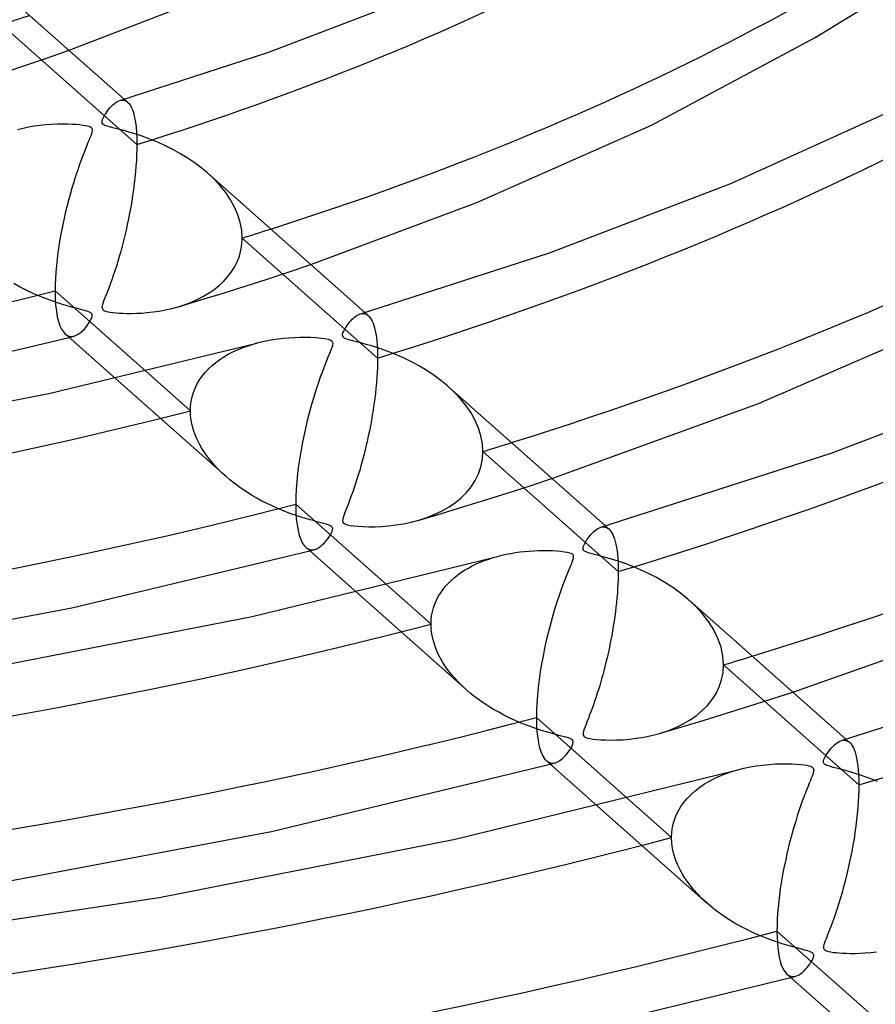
# Model space of a CAD drawing. Header units: millimetres. Extents: x -749 to 749, y -776 to 793.
# Tile 55 of 76: x 52 to 92, y 428 to 474. Entities that reach past the tile are written whole.
import ezdxf

# ---------------------------------------------------------------- set-up
doc = ezdxf.new("R2010")
doc.units = ezdxf.units.MM
doc.layers.add('HIDDEN', color=7, linetype='Continuous')
doc.layers.add('THICK', color=7, linetype='Continuous')

msp = doc.modelspace()

# ---------------------------------------------------------------- linework, layer by layer
at = {"layer": 'HIDDEN'}
for p, q in [((57.813, 468.202), (51.512, 473.793)), ((52.65, 471.897), (53.65, 472.24)), ((53.65, 472.24), (54.657, 472.595)), ((51.641, 471.561), (52.65, 471.897)), ((57.017, 470.253), (57.084, 470.268)), ((57.084, 470.268), (57.149, 470.272)), ((57.149, 470.272), (57.211, 470.265)), ((57.211, 470.265), (57.27, 470.247)), ((57.226, 470.315), (57.386, 470.174)), ((57.27, 470.247), (57.328, 470.217)), ((57.328, 470.217), (57.382, 470.177)), ((57.382, 470.177), (57.448, 470.108)), ((57.448, 470.108), (57.51, 470.02)), ((57.51, 470.02), (57.567, 469.911)), ((57.567, 469.911), (57.62, 469.781)), ((57.62, 469.781), (57.668, 469.627)), ((57.668, 469.627), (57.71, 469.449)), ((57.71, 469.449), (57.746, 469.247)), ((57.746, 469.247), (57.775, 469.021)), ((57.775, 469.021), (57.796, 468.771)), ((57.796, 468.771), (57.809, 468.498)), ((57.809, 468.498), (57.813, 468.202)), ((57.813, 468.202), (57.811, 467.963)), ((57.803, 467.716), (57.79, 467.461)), ((57.811, 467.963), (57.803, 467.716)), ((57.772, 467.198), (57.749, 466.929)), ((57.79, 467.461), (57.772, 467.198)), ((57.749, 466.929), (57.722, 466.657)), ((61.405, 466.59), (61.096, 466.881)), ((57.69, 466.382), (57.655, 466.107)), ((57.722, 466.657), (57.69, 466.382)), ((61.69, 466.284), (61.405, 466.59)), ((61.947, 465.963), (61.69, 466.284)), ((57.615, 465.831), (57.572, 465.556)), ((57.655, 466.107), (57.615, 465.831)), ((62.173, 465.628), (61.947, 465.963)), ((57.572, 465.556), (57.525, 465.284)), ((62.364, 465.282), (62.173, 465.628)), ((57.476, 465.013), (57.423, 464.745)), ((57.525, 465.284), (57.476, 465.013)), ((62.517, 464.927), (62.364, 465.282)), ((62.627, 464.568), (62.517, 464.927)), ((57.368, 464.481), (57.311, 464.221)), ((57.423, 464.745), (57.368, 464.481)), ((62.695, 464.209), (62.627, 464.568)), ((57.251, 463.965), (57.19, 463.714)), ((57.311, 464.221), (57.251, 463.965)), ((62.717, 463.851), (62.695, 464.209)), ((57.19, 463.714), (57.126, 463.468)), ((62.658, 463.283), (62.702, 463.563)), ((62.702, 463.563), (62.717, 463.851)), ((69.016, 458.262), (62.717, 463.851)), ((57.061, 463.228), (56.995, 462.993)), ((57.126, 463.468), (57.061, 463.228)), ((62.584, 463.011), (62.658, 463.283)), ((56.927, 462.763), (56.858, 462.539)), ((56.995, 462.993), (56.927, 462.763)), ((62.357, 462.498), (62.484, 462.749)), ((62.484, 462.749), (62.584, 463.011)), ((64.894, 462.276), (65.902, 462.617)), ((56.716, 462.108), (56.644, 461.902)), ((56.787, 462.321), (56.716, 462.108)), ((56.858, 462.539), (56.787, 462.321)), ((62.036, 462.039), (62.207, 462.261)), ((62.207, 462.261), (62.357, 462.498)), ((63.879, 461.941), (64.894, 462.276)), ((52.385, 461.568), (52.087, 461.735)), ((56.572, 461.705), (56.504, 461.522)), ((56.644, 461.902), (56.572, 461.705)), ((61.64, 461.64), (61.847, 461.832)), ((61.847, 461.832), (62.036, 462.039)), ((62.857, 461.611), (63.879, 461.941)), ((52.689, 461.412), (52.385, 461.568)), ((52.987, 461.271), (52.689, 461.412)), ((53.277, 461.145), (52.987, 461.271)), ((56.38, 461.205), (56.327, 461.07)), ((56.439, 461.356), (56.38, 461.205)), ((56.504, 461.522), (56.439, 461.356)), ((60.794, 460.968), (61.829, 461.287)), ((60.919, 461.139), (61.176, 461.293)), ((61.176, 461.293), (61.417, 461.46)), ((61.417, 461.46), (61.64, 461.64)), ((61.829, 461.287), (62.857, 461.611)), ((53.556, 461.033), (53.277, 461.145)), ((53.822, 460.934), (53.556, 461.033)), ((54.074, 460.847), (53.822, 460.934)), ((54.309, 460.772), (54.074, 460.847)), ((54.526, 460.707), (54.309, 460.772)), ((56.215, 460.762), (56.197, 460.69)), ((56.244, 460.849), (56.215, 460.762)), ((56.281, 460.952), (56.244, 460.849)), ((56.327, 461.07), (56.281, 460.952)), ((59.737, 460.649), (60.054, 460.752)), ((59.753, 460.654), (60.794, 460.968)), ((60.054, 460.752), (60.357, 460.868)), ((60.357, 460.868), (60.646, 460.997)), ((60.646, 460.997), (60.919, 461.139)), ((54.722, 460.651), (54.526, 460.707)), ((54.896, 460.604), (54.722, 460.651)), ((55.047, 460.564), (54.896, 460.604)), ((55.188, 460.528), (55.047, 460.564)), ((55.32, 460.494), (55.188, 460.528)), ((55.437, 460.461), (55.32, 460.494)), ((55.535, 460.43), (55.437, 460.461)), ((55.608, 460.401), (55.535, 460.43)), ((55.663, 460.371), (55.608, 460.401)), ((55.702, 460.338), (55.663, 460.371)), ((55.726, 460.3), (55.702, 460.338)), ((55.735, 460.255), (55.726, 460.3)), ((56.197, 460.69), (56.19, 460.633)), ((56.19, 460.633), (56.193, 460.586)), ((56.193, 460.586), (56.206, 460.548)), ((56.206, 460.548), (56.229, 460.516)), ((56.229, 460.516), (56.264, 460.488)), ((56.264, 460.488), (56.312, 460.463)), ((56.312, 460.463), (56.378, 460.441)), ((56.378, 460.441), (56.464, 460.419)), ((56.464, 460.419), (56.573, 460.4)), ((56.573, 460.4), (56.701, 460.382)), ((56.701, 460.382), (56.843, 460.368)), ((56.843, 460.368), (56.995, 460.356)), ((56.995, 460.356), (57.163, 460.347)), ((57.163, 460.347), (57.352, 460.342)), ((57.352, 460.342), (57.561, 460.34)), ((57.561, 460.34), (57.789, 460.345)), ((57.789, 460.345), (58.033, 460.357)), ((58.033, 460.357), (58.292, 460.377)), ((58.292, 460.377), (58.564, 460.407)), ((58.564, 460.407), (58.846, 460.448)), ((58.846, 460.448), (59.137, 460.501)), ((59.137, 460.501), (59.435, 460.568)), ((59.435, 460.568), (59.737, 460.649)), ((68.207, 460.317), (68.276, 460.332)), ((68.276, 460.332), (68.342, 460.337)), ((68.342, 460.337), (68.405, 460.33)), ((68.405, 460.33), (68.466, 460.311)), ((68.422, 460.38), (68.584, 460.237)), ((68.466, 460.311), (68.525, 460.281)), ((68.525, 460.281), (68.58, 460.24)), ((55.504, 459.779), (55.569, 459.872)), ((55.569, 459.872), (55.627, 459.964)), ((55.627, 459.964), (55.674, 460.051)), ((55.674, 460.051), (55.71, 460.131)), ((55.71, 460.131), (55.73, 460.2)), ((55.73, 460.2), (55.735, 460.255)), ((68.58, 460.24), (68.63, 460.191)), ((68.63, 460.191), (68.677, 460.132)), ((68.677, 460.132), (68.721, 460.062)), ((68.721, 460.062), (68.763, 459.981)), ((68.763, 459.981), (68.803, 459.888)), ((68.803, 459.888), (68.84, 459.783)), ((54.483, 459.38), (54.548, 459.332)), ((54.994, 459.321), (55.088, 459.373)), ((55.088, 459.373), (55.18, 459.438)), ((55.18, 459.438), (55.269, 459.514)), ((55.269, 459.514), (55.353, 459.597)), ((55.353, 459.597), (55.431, 459.687)), ((55.431, 459.687), (55.504, 459.779)), ((68.84, 459.783), (68.875, 459.665)), ((68.875, 459.665), (68.906, 459.535)), ((68.906, 459.535), (68.934, 459.391)), ((68.934, 459.391), (68.958, 459.234)), ((54.548, 459.332), (54.614, 459.298)), ((54.614, 459.298), (54.683, 459.276)), ((54.66, 459.222), (54.699, 459.233)), ((54.683, 459.276), (54.754, 459.268)), ((54.699, 459.233), (54.738, 459.243)), ((54.738, 459.243), (54.776, 459.253)), ((54.754, 459.268), (54.826, 459.271)), ((54.776, 459.253), (54.815, 459.263)), ((54.815, 459.263), (54.854, 459.274)), ((54.826, 459.271), (54.898, 459.286)), ((54.854, 459.274), (54.892, 459.284)), ((54.898, 459.286), (54.994, 459.321)), ((62.942, 458.822), (63.176, 458.898)), ((63.176, 458.898), (63.414, 458.966)), ((68.958, 459.234), (68.978, 459.064)), ((68.978, 459.064), (68.994, 458.882)), ((62.066, 458.435), (62.276, 458.544)), ((62.276, 458.544), (62.492, 458.645)), ((62.492, 458.645), (62.714, 458.738)), ((62.714, 458.738), (62.942, 458.822)), ((68.994, 458.882), (69.006, 458.688)), ((69.006, 458.688), (69.013, 458.481)), ((69.013, 458.481), (69.016, 458.262)), ((61.313, 457.91), (61.487, 458.055)), ((61.487, 458.055), (61.671, 458.19)), ((61.671, 458.19), (61.864, 458.317)), ((61.864, 458.317), (62.066, 458.435)), ((69.013, 458.044), (69.007, 457.819)), ((69.016, 458.262), (69.013, 458.044)), ((58.231, 457.646), (60.303, 455.807)), ((60.859, 457.425), (60.998, 457.596)), ((60.998, 457.596), (61.15, 457.757)), ((61.15, 457.757), (61.313, 457.91)), ((68.996, 457.587), (68.981, 457.349)), ((69.007, 457.819), (68.996, 457.587)), ((56.816, 457.31), (61.947, 452.757)), ((60.622, 457.059), (60.733, 457.246)), ((60.733, 457.246), (60.859, 457.425)), ((68.962, 457.105), (68.938, 456.857)), ((68.981, 457.349), (68.962, 457.105)), ((60.384, 456.456), (60.447, 456.663)), ((60.447, 456.663), (60.526, 456.865)), ((60.526, 456.865), (60.622, 457.059)), ((68.911, 456.608), (68.88, 456.356)), ((68.938, 456.857), (68.911, 456.608)), ((72.583, 456.674), (72.27, 456.966)), ((72.873, 456.365), (72.583, 456.674)), ((60.312, 456.028), (60.34, 456.244)), ((60.34, 456.244), (60.384, 456.456)), ((68.88, 456.356), (68.846, 456.105)), ((73.134, 456.042), (72.873, 456.365)), ((60.303, 455.807), (60.312, 456.028)), ((60.313, 455.582), (60.303, 455.807)), ((68.809, 455.853), (68.769, 455.602)), ((68.846, 456.105), (68.809, 455.853)), ((73.363, 455.705), (73.134, 456.042)), ((73.558, 455.356), (73.363, 455.705)), ((60.34, 455.357), (60.313, 455.582)), ((60.384, 455.133), (60.34, 455.357)), ((68.726, 455.353), (68.68, 455.106)), ((68.769, 455.602), (68.726, 455.353)), ((73.713, 454.998), (73.558, 455.356)), ((60.446, 454.911), (60.384, 455.133)), ((60.523, 454.691), (60.446, 454.911)), ((68.632, 454.86), (68.582, 454.618)), ((68.68, 455.106), (68.632, 454.86)), ((73.826, 454.635), (73.713, 454.998)), ((60.616, 454.473), (60.523, 454.691)), ((60.722, 454.26), (60.616, 454.473)), ((68.53, 454.379), (68.476, 454.143)), ((68.582, 454.618), (68.53, 454.379)), ((73.895, 454.273), (73.826, 454.635)), ((60.841, 454.051), (60.722, 454.26)), ((60.973, 453.847), (60.841, 454.051)), ((68.42, 453.912), (68.362, 453.685)), ((68.476, 454.143), (68.42, 453.912)), ((73.894, 453.55), (73.918, 453.911)), ((73.918, 453.911), (73.895, 454.273)), ((80.215, 448.324), (73.918, 453.911)), ((61.115, 453.649), (60.973, 453.847)), ((61.266, 453.457), (61.115, 453.649)), ((61.427, 453.271), (61.266, 453.457)), ((68.303, 453.462), (68.243, 453.244)), ((68.362, 453.685), (68.303, 453.462)), ((73.823, 453.201), (73.894, 453.55)), ((61.596, 453.091), (61.427, 453.271)), ((61.774, 452.915), (61.596, 453.091)), ((68.182, 453.03), (68.119, 452.82)), ((68.243, 453.244), (68.182, 453.03)), ((73.71, 452.869), (73.823, 453.201)), ((61.961, 452.744), (61.774, 452.915)), ((62.145, 452.587), (61.961, 452.744)), ((62.337, 452.434), (62.145, 452.587)), ((68.055, 452.616), (67.991, 452.416)), ((68.119, 452.82), (68.055, 452.616)), ((73.368, 452.27), (73.556, 452.559)), ((73.556, 452.559), (73.71, 452.869)), ((76.112, 452.32), (77.129, 452.654)), ((62.536, 452.285), (62.337, 452.434)), ((62.742, 452.14), (62.536, 452.285)), ((62.955, 452), (62.742, 452.14)), ((67.86, 452.032), (67.793, 451.848)), ((67.926, 452.221), (67.86, 452.032)), ((67.991, 452.416), (67.926, 452.221)), ((73.149, 452.003), (73.368, 452.27)), ((75.089, 451.991), (76.112, 452.32)), ((63.175, 451.864), (62.955, 452)), ((63.401, 451.733), (63.175, 451.864)), ((63.633, 451.606), (63.401, 451.733)), ((63.869, 451.486), (63.633, 451.606)), ((67.727, 451.669), (67.661, 451.497)), ((67.793, 451.848), (67.727, 451.669)), ((72.634, 451.538), (72.904, 451.76)), ((72.904, 451.76), (73.149, 452.003)), ((73.026, 451.345), (74.06, 451.666)), ((74.06, 451.666), (75.089, 451.991)), ((64.103, 451.374), (63.869, 451.486)), ((64.331, 451.272), (64.103, 451.374)), ((64.554, 451.178), (64.331, 451.272)), ((64.77, 451.092), (64.554, 451.178)), ((67.533, 451.172), (67.475, 451.022)), ((67.596, 451.331), (67.533, 451.172)), ((67.661, 451.497), (67.596, 451.331)), ((71.678, 450.986), (72.02, 451.151)), ((71.987, 451.03), (73.026, 451.345)), ((72.02, 451.151), (72.339, 451.335)), ((72.339, 451.335), (72.634, 451.538)), ((64.978, 451.015), (64.77, 451.092)), ((65.178, 450.945), (64.978, 451.015)), ((65.368, 450.882), (65.178, 450.945)), ((65.548, 450.825), (65.368, 450.882)), ((65.716, 450.775), (65.548, 450.825)), ((65.872, 450.731), (65.716, 450.775)), ((66.015, 450.692), (65.872, 450.731)), ((66.143, 450.658), (66.015, 450.692)), ((66.259, 450.628), (66.143, 450.658)), ((67.395, 450.778), (67.383, 450.692)), ((67.383, 450.692), (67.393, 450.628)), ((67.427, 450.889), (67.395, 450.778)), ((67.475, 451.022), (67.427, 450.889)), ((70.572, 450.62), (70.93, 450.715)), ((70.93, 450.715), (71.314, 450.84)), ((70.943, 450.718), (71.987, 451.03)), ((71.314, 450.84), (71.678, 450.986)), ((66.38, 450.597), (66.259, 450.628)), ((66.504, 450.564), (66.38, 450.597)), ((66.621, 450.532), (66.504, 450.564)), ((66.72, 450.501), (66.621, 450.532)), ((66.796, 450.471), (66.72, 450.501)), ((66.852, 450.442), (66.796, 450.471)), ((66.892, 450.409), (66.852, 450.442)), ((66.868, 450.121), (66.903, 450.202)), ((66.917, 450.371), (66.892, 450.409)), ((66.903, 450.202), (66.923, 450.271)), ((66.928, 450.326), (66.917, 450.371)), ((66.923, 450.271), (66.928, 450.326)), ((67.393, 450.628), (67.428, 450.578)), ((67.428, 450.578), (67.497, 450.536)), ((67.497, 450.536), (67.6, 450.501)), ((67.6, 450.501), (67.736, 450.472)), ((67.736, 450.472), (67.903, 450.449)), ((67.903, 450.449), (68.107, 450.43)), ((68.107, 450.43), (68.344, 450.415)), ((68.344, 450.415), (68.608, 450.408)), ((68.608, 450.408), (68.897, 450.41)), ((68.897, 450.41), (69.205, 450.423)), ((69.205, 450.423), (69.529, 450.449)), ((69.529, 450.449), (69.867, 450.489)), ((69.867, 450.489), (70.215, 450.545)), ((70.215, 450.545), (70.572, 450.62)), ((79.404, 450.383), (79.472, 450.399)), ((79.472, 450.399), (79.538, 450.403)), ((79.538, 450.403), (79.602, 450.395)), ((79.602, 450.395), (79.663, 450.376)), ((79.617, 450.446), (79.781, 450.301)), ((79.663, 450.376), (79.722, 450.346)), ((79.722, 450.346), (79.777, 450.304)), ((79.777, 450.304), (79.827, 450.255)), ((79.827, 450.255), (79.875, 450.195)), ((79.875, 450.195), (79.92, 450.124)), ((66.544, 449.663), (66.623, 449.753)), ((66.623, 449.753), (66.697, 449.847)), ((66.697, 449.847), (66.763, 449.941)), ((66.763, 449.941), (66.82, 450.033)), ((66.82, 450.033), (66.868, 450.121)), ((79.92, 450.124), (79.962, 450.042)), ((79.962, 450.042), (80.002, 449.948)), ((80.002, 449.948), (80.04, 449.842)), ((80.04, 449.842), (80.075, 449.723)), ((65.688, 449.438), (65.75, 449.393)), ((65.75, 449.393), (65.814, 449.361)), ((65.814, 449.361), (65.881, 449.341)), ((65.856, 449.288), (65.894, 449.298)), ((65.881, 449.341), (65.949, 449.333)), ((65.894, 449.298), (65.933, 449.308)), ((65.933, 449.308), (65.971, 449.319)), ((65.949, 449.333), (66.018, 449.336)), ((65.971, 449.319), (66.009, 449.329)), ((66.009, 449.329), (66.048, 449.339)), ((66.018, 449.336), (66.088, 449.35)), ((66.048, 449.339), (66.086, 449.349)), ((66.088, 449.35), (66.184, 449.385)), ((66.184, 449.385), (66.279, 449.437)), ((66.279, 449.437), (66.371, 449.502)), ((66.371, 449.502), (66.459, 449.578)), ((66.459, 449.578), (66.544, 449.663)), ((80.075, 449.723), (80.106, 449.592)), ((80.106, 449.592), (80.134, 449.448)), ((80.134, 449.448), (80.158, 449.291)), ((80.158, 449.291), (80.178, 449.121)), ((73.795, 448.756), (73.989, 448.834)), ((73.989, 448.834), (74.187, 448.905)), ((74.187, 448.905), (74.39, 448.97)), ((74.39, 448.97), (74.595, 449.028)), ((80.178, 449.121), (80.194, 448.94)), ((80.194, 448.94), (80.206, 448.746)), ((72.895, 448.273), (73.064, 448.383)), ((73.064, 448.383), (73.239, 448.486)), ((73.239, 448.486), (73.419, 448.583)), ((73.419, 448.583), (73.604, 448.673)), ((73.604, 448.673), (73.795, 448.756)), ((80.206, 448.746), (80.213, 448.541)), ((80.213, 448.541), (80.215, 448.324)), ((72.295, 447.767), (72.433, 447.904)), ((72.433, 447.904), (72.579, 448.034)), ((72.579, 448.034), (72.734, 448.157)), ((72.734, 448.157), (72.895, 448.273)), ((80.208, 447.935), (80.2, 447.733)), ((80.213, 448.132), (80.208, 447.935)), ((80.215, 448.324), (80.213, 448.132)), ((69.443, 447.697), (71.503, 445.869)), ((71.936, 447.316), (72.046, 447.473)), ((72.046, 447.473), (72.165, 447.623)), ((72.165, 447.623), (72.295, 447.767)), ((80.188, 447.526), (80.173, 447.314)), ((80.2, 447.733), (80.188, 447.526)), ((68.036, 447.354), (73.143, 442.822)), ((71.676, 446.808), (71.751, 446.983)), ((71.751, 446.983), (71.838, 447.153)), ((71.838, 447.153), (71.936, 447.316)), ((80.154, 447.099), (80.133, 446.882)), ((80.173, 447.314), (80.154, 447.099)), ((83.807, 446.711), (83.456, 447.039)), ((71.566, 446.443), (71.614, 446.628)), ((71.614, 446.628), (71.676, 446.808)), ((80.109, 446.663), (80.082, 446.443)), ((80.133, 446.882), (80.109, 446.663)), ((84.127, 446.362), (83.807, 446.711)), ((71.503, 445.869), (71.51, 446.064)), ((71.51, 446.064), (71.531, 446.256)), ((71.531, 446.256), (71.566, 446.443)), ((80.052, 446.224), (80.02, 446.004)), ((80.082, 446.443), (80.052, 446.224)), ((84.412, 445.994), (84.127, 446.362)), ((71.512, 445.646), (71.503, 445.869)), ((71.539, 445.423), (71.512, 445.646)), ((79.986, 445.785), (79.95, 445.568)), ((80.02, 446.004), (79.986, 445.785)), ((84.656, 445.608), (84.412, 445.994)), ((84.853, 445.208), (84.656, 445.608)), ((71.583, 445.201), (71.539, 445.423)), ((71.643, 444.98), (71.583, 445.201)), ((79.911, 445.351), (79.871, 445.137)), ((79.95, 445.568), (79.911, 445.351)), ((84.998, 444.798), (84.853, 445.208)), ((71.719, 444.761), (71.643, 444.98)), ((71.811, 444.544), (71.719, 444.761)), ((79.785, 444.714), (79.74, 444.506)), ((79.829, 444.924), (79.785, 444.714)), ((79.871, 445.137), (79.829, 444.924)), ((85.087, 444.386), (84.998, 444.798)), ((71.916, 444.331), (71.811, 444.544)), ((72.035, 444.122), (71.916, 444.331)), ((79.693, 444.301), (79.645, 444.099)), ((79.74, 444.506), (79.693, 444.301)), ((85.117, 443.974), (85.087, 444.386)), ((72.166, 443.918), (72.035, 444.122)), ((72.307, 443.719), (72.166, 443.918)), ((79.596, 443.901), (79.546, 443.706)), ((79.645, 444.099), (79.596, 443.901)), ((85.094, 443.623), (85.117, 443.974)), ((91.413, 438.387), (85.117, 443.974)), ((72.459, 443.527), (72.307, 443.719)), ((72.62, 443.34), (72.459, 443.527)), ((72.789, 443.159), (72.62, 443.34)), ((79.442, 443.325), (79.389, 443.14)), ((79.495, 443.514), (79.442, 443.325)), ((79.546, 443.706), (79.495, 443.514)), ((85.027, 443.284), (85.094, 443.623)), ((72.968, 442.983), (72.789, 443.159)), ((73.155, 442.811), (72.968, 442.983)), ((79.335, 442.959), (79.281, 442.781)), ((79.389, 443.14), (79.335, 442.959)), ((84.769, 442.649), (84.918, 442.958)), ((84.918, 442.958), (85.027, 443.284)), ((73.346, 442.649), (73.155, 442.811)), ((73.544, 442.49), (73.346, 442.649)), ((73.751, 442.336), (73.544, 442.49)), ((79.169, 442.437), (79.113, 442.27)), ((79.225, 442.607), (79.169, 442.437)), ((79.281, 442.781), (79.225, 442.607)), ((84.584, 442.359), (84.769, 442.649)), ((87.322, 442.372), (88.346, 442.701)), ((73.966, 442.187), (73.751, 442.336)), ((74.188, 442.042), (73.966, 442.187)), ((74.417, 441.902), (74.188, 442.042)), ((78.999, 441.949), (78.942, 441.795)), ((79.056, 442.108), (78.999, 441.949)), ((79.113, 442.27), (79.056, 442.108)), ((84.124, 441.846), (84.368, 442.091)), ((84.368, 442.091), (84.584, 442.359)), ((85.255, 441.723), (86.291, 442.046)), ((86.291, 442.046), (87.322, 442.372)), ((74.653, 441.767), (74.417, 441.902)), ((74.896, 441.637), (74.653, 441.767)), ((75.143, 441.514), (74.896, 441.637)), ((75.387, 441.4), (75.143, 441.514)), ((78.829, 441.499), (78.773, 441.358)), ((78.885, 441.645), (78.829, 441.499)), ((78.942, 441.795), (78.885, 441.645)), ((83.559, 441.415), (83.855, 441.621)), ((83.855, 441.621), (84.124, 441.846)), ((84.216, 441.405), (85.255, 441.723)), ((75.625, 441.296), (75.387, 441.4)), ((75.856, 441.202), (75.625, 441.296)), ((76.079, 441.116), (75.856, 441.202)), ((76.294, 441.039), (76.079, 441.116)), ((76.498, 440.97), (76.294, 441.039)), ((78.67, 441.095), (78.628, 440.983)), ((78.719, 441.222), (78.67, 441.095)), ((78.773, 441.358), (78.719, 441.222)), ((82.133, 440.783), (83.174, 441.092)), ((82.521, 440.91), (82.89, 441.059)), ((82.89, 441.059), (83.237, 441.227)), ((83.174, 441.092), (84.216, 441.405)), ((83.237, 441.227), (83.559, 441.415)), ((76.691, 440.908), (76.498, 440.97)), ((76.872, 440.854), (76.691, 440.908)), ((77.04, 440.805), (76.872, 440.854)), ((77.193, 440.763), (77.04, 440.805)), ((77.331, 440.727), (77.193, 440.763)), ((77.455, 440.695), (77.331, 440.727)), ((77.582, 440.662), (77.455, 440.695)), ((77.713, 440.628), (77.582, 440.662)), ((77.835, 440.594), (77.713, 440.628)), ((77.936, 440.561), (77.835, 440.594)), ((78.01, 440.529), (77.936, 440.561)), ((78.58, 440.807), (78.576, 440.745)), ((78.576, 440.745), (78.586, 440.696)), ((78.598, 440.887), (78.58, 440.807)), ((78.586, 440.696), (78.61, 440.657)), ((78.628, 440.983), (78.598, 440.887)), ((78.61, 440.657), (78.65, 440.624)), ((78.65, 440.624), (78.708, 440.595)), ((78.708, 440.595), (78.79, 440.569)), ((78.79, 440.569), (78.902, 440.545)), ((80.736, 440.517), (81.066, 440.557)), ((81.066, 440.557), (81.411, 440.612)), ((81.411, 440.612), (81.767, 440.687)), ((81.767, 440.687), (82.129, 440.782)), ((82.129, 440.782), (82.521, 440.91)), ((77.946, 439.994), (78.011, 440.098)), ((78.064, 440.496), (78.01, 440.529)), ((78.011, 440.098), (78.064, 440.196)), ((78.1, 440.458), (78.064, 440.496)), ((78.064, 440.196), (78.101, 440.284)), ((78.118, 440.412), (78.1, 440.458)), ((78.101, 440.284), (78.119, 440.356)), ((78.119, 440.356), (78.118, 440.412)), ((78.902, 440.545), (79.046, 440.523)), ((79.046, 440.523), (79.217, 440.505)), ((79.217, 440.505), (79.41, 440.49)), ((79.41, 440.49), (79.623, 440.48)), ((79.623, 440.48), (79.862, 440.476)), ((79.862, 440.476), (80.13, 440.479)), ((80.13, 440.479), (80.422, 440.492)), ((80.422, 440.492), (80.736, 440.517)), ((90.598, 440.45), (90.666, 440.465)), ((90.666, 440.465), (90.732, 440.469)), ((90.732, 440.469), (90.795, 440.462)), ((90.795, 440.462), (90.857, 440.443)), ((90.812, 440.513), (90.976, 440.367)), ((90.857, 440.443), (90.916, 440.412)), ((90.916, 440.412), (90.972, 440.37)), ((90.972, 440.37), (91.032, 440.309)), ((91.032, 440.309), (91.089, 440.233)), ((91.089, 440.233), (91.141, 440.142)), ((91.141, 440.142), (91.19, 440.036)), ((77.6, 439.598), (77.696, 439.688)), ((77.696, 439.688), (77.787, 439.786)), ((77.787, 439.786), (77.871, 439.889)), ((77.871, 439.889), (77.946, 439.994)), ((91.19, 440.036), (91.234, 439.916)), ((91.234, 439.916), (91.273, 439.781)), ((91.273, 439.781), (91.309, 439.631)), ((76.886, 439.501), (76.949, 439.456)), ((76.949, 439.456), (77.014, 439.425)), ((77.014, 439.425), (77.081, 439.406)), ((77.051, 439.354), (77.089, 439.364)), ((77.081, 439.406), (77.149, 439.399)), ((77.089, 439.364), (77.127, 439.375)), ((77.127, 439.375), (77.165, 439.385)), ((77.149, 439.399), (77.218, 439.403)), ((77.165, 439.385), (77.203, 439.395)), ((77.203, 439.395), (77.241, 439.405)), ((77.218, 439.403), (77.288, 439.418)), ((77.241, 439.405), (77.28, 439.416)), ((77.288, 439.418), (77.395, 439.46)), ((77.395, 439.46), (77.499, 439.521)), ((77.499, 439.521), (77.6, 439.598)), ((91.309, 439.631), (91.339, 439.465)), ((91.339, 439.465), (91.365, 439.283)), ((91.365, 439.283), (91.385, 439.084)), ((84.71, 438.697), (84.966, 438.813)), ((84.966, 438.813), (85.231, 438.918)), ((85.231, 438.918), (85.504, 439.011)), ((85.504, 439.011), (85.784, 439.094)), ((91.385, 439.084), (91.4, 438.867)), ((91.4, 438.867), (91.41, 438.634)), ((83.797, 438.116), (84.007, 438.279)), ((84.007, 438.279), (84.23, 438.43)), ((84.23, 438.43), (84.464, 438.569)), ((84.464, 438.569), (84.71, 438.697)), ((91.41, 438.634), (91.413, 438.387)), ((91.413, 438.387), (91.41, 438.138)), ((83.422, 437.756), (83.601, 437.942)), ((83.601, 437.942), (83.797, 438.116)), ((91.401, 437.879), (91.387, 437.609)), ((91.41, 438.138), (91.401, 437.879)), ((79.249, 437.404), (84.339, 432.887)), ((80.65, 437.752), (82.701, 435.933)), ((82.991, 437.134), (83.115, 437.351)), ((83.115, 437.351), (83.259, 437.559)), ((83.259, 437.559), (83.422, 437.756)), ((91.387, 437.609), (91.366, 437.33)), ((82.806, 436.671), (82.887, 436.906)), ((82.887, 436.906), (82.991, 437.134)), ((91.341, 437.046), (91.309, 436.757)), ((91.366, 437.33), (91.341, 437.046)), ((82.747, 436.429), (82.806, 436.671)), ((91.273, 436.466), (91.233, 436.173)), ((91.309, 436.757), (91.273, 436.466)), ((82.701, 435.933), (82.712, 436.183)), ((82.712, 436.183), (82.747, 436.429)), ((91.233, 436.173), (91.188, 435.88)), ((82.712, 435.678), (82.701, 435.933)), ((82.747, 435.423), (82.712, 435.678)), ((91.138, 435.587), (91.085, 435.297)), ((91.188, 435.88), (91.138, 435.587)), ((82.804, 435.169), (82.747, 435.423)), ((82.882, 434.919), (82.804, 435.169)), ((91.085, 435.297), (91.029, 435.009)), ((82.978, 434.674), (82.882, 434.919)), ((83.093, 434.434), (82.978, 434.674)), ((90.969, 434.726), (90.907, 434.446)), ((91.029, 435.009), (90.969, 434.726)), ((83.225, 434.198), (83.093, 434.434)), ((83.374, 433.966), (83.225, 434.198)), ((90.841, 434.17), (90.774, 433.9)), ((90.907, 434.446), (90.841, 434.17)), ((83.539, 433.738), (83.374, 433.966)), ((83.72, 433.515), (83.539, 433.738)), ((90.774, 433.9), (90.704, 433.635)), ((83.917, 433.296), (83.72, 433.515)), ((84.128, 433.082), (83.917, 433.296)), ((90.632, 433.375), (90.558, 433.122)), ((90.704, 433.635), (90.632, 433.375)), ((84.354, 432.874), (84.128, 433.082)), ((84.583, 432.68), (84.354, 432.874)), ((90.483, 432.875), (90.406, 432.634)), ((90.558, 433.122), (90.483, 432.875)), ((84.824, 432.492), (84.583, 432.68)), ((85.075, 432.311), (84.824, 432.492)), ((85.335, 432.138), (85.075, 432.311)), ((90.328, 432.4), (90.249, 432.174)), ((90.406, 432.634), (90.328, 432.4)), ((85.605, 431.972), (85.335, 432.138)), ((85.883, 431.814), (85.605, 431.972)), ((90.17, 431.955), (90.093, 431.752)), ((90.249, 432.174), (90.17, 431.955)), ((86.169, 431.664), (85.883, 431.814)), ((86.462, 431.522), (86.169, 431.664)), ((86.762, 431.387), (86.462, 431.522)), ((87.064, 431.263), (86.762, 431.387)), ((89.957, 431.403), (89.9, 431.259)), ((90.022, 431.568), (89.957, 431.403)), ((90.093, 431.752), (90.022, 431.568)), ((87.354, 431.154), (87.064, 431.263)), ((87.628, 431.059), (87.354, 431.154)), ((87.885, 430.976), (87.628, 431.059)), ((88.121, 430.905), (87.885, 430.976)), ((89.788, 430.946), (89.772, 430.877)), ((89.814, 431.031), (89.788, 430.946)), ((89.852, 431.135), (89.814, 431.031)), ((89.9, 431.259), (89.852, 431.135)), ((88.336, 430.845), (88.121, 430.905)), ((88.526, 430.794), (88.336, 430.845)), ((88.691, 430.752), (88.526, 430.794)), ((88.83, 430.716), (88.691, 430.752)), ((88.947, 430.685), (88.83, 430.716)), ((89.044, 430.657), (88.947, 430.685)), ((89.123, 430.631), (89.044, 430.657)), ((89.184, 430.606), (89.123, 430.631)), ((89.232, 430.582), (89.184, 430.606)), ((89.267, 430.556), (89.232, 430.582)), ((89.291, 430.528), (89.267, 430.556)), ((89.307, 430.496), (89.291, 430.528)), ((89.313, 430.461), (89.307, 430.496)), ((89.772, 430.877), (89.768, 430.821)), ((89.768, 430.821), (89.775, 430.775)), ((89.775, 430.775), (89.794, 430.737)), ((89.794, 430.737), (89.825, 430.704)), ((89.825, 430.704), (89.87, 430.677)), ((89.87, 430.677), (89.931, 430.653)), ((89.931, 430.653), (90.013, 430.63)), ((90.013, 430.63), (90.115, 430.61)), ((90.115, 430.61), (90.233, 430.592)), ((90.233, 430.592), (90.36, 430.577)), ((90.36, 430.577), (90.497, 430.565)), ((90.497, 430.565), (90.653, 430.555)), ((90.653, 430.555), (90.83, 430.548)), ((90.83, 430.548), (91.025, 430.544)), ((91.025, 430.544), (91.238, 430.545)), ((91.238, 430.545), (91.466, 430.552)), ((91.466, 430.552), (91.709, 430.566)), ((91.709, 430.566), (91.964, 430.588)), ((91.964, 430.588), (92.23, 430.62)), ((89.068, 429.963), (89.13, 430.049)), ((89.13, 430.049), (89.185, 430.135)), ((89.185, 430.135), (89.233, 430.217)), ((89.233, 430.217), (89.271, 430.295)), ((89.271, 430.295), (89.297, 430.363)), ((89.297, 430.363), (89.311, 430.418)), ((89.311, 430.418), (89.313, 430.461)), ((88.067, 429.579), (88.13, 429.531)), ((88.633, 429.551), (88.711, 429.601)), ((88.711, 429.601), (88.787, 429.661)), ((88.787, 429.661), (88.861, 429.728)), ((88.861, 429.728), (88.933, 429.801)), ((88.933, 429.801), (89.002, 429.88)), ((89.002, 429.88), (89.068, 429.963)), ((88.13, 429.531), (88.195, 429.496)), ((88.195, 429.496), (88.263, 429.475)), ((88.245, 429.421), (88.283, 429.431)), ((88.263, 429.475), (88.333, 429.466)), ((88.283, 429.431), (88.321, 429.441)), ((88.321, 429.441), (88.359, 429.451)), ((88.333, 429.466), (88.404, 429.469)), ((88.359, 429.451), (88.397, 429.462)), ((88.397, 429.462), (88.435, 429.472)), ((88.404, 429.469), (88.475, 429.483)), ((88.435, 429.472), (88.473, 429.482)), ((88.475, 429.483), (88.555, 429.511)), ((88.555, 429.511), (88.633, 429.551))]:
    msp.add_line(p, q, dxfattribs=at)
for centre, major_axis, start_param, end_param in [((0, 514.419), (-456, 0), 0, 2.617994), ((0, 514.41), (-109.01, 0), 2.129807, 2.617994), ((0, 514.41), (-131.81, 0), 2.121866, 2.617994), ((0, 514.41), (-154.61, 0), 2.116268, 2.617994), ((0, 514.41), (96.19, 0), -1.005666, -0.989386), ((0, 514.41), (-177.41, 0), 2.11211, 2.617994), ((0, 514.41), (118.99, 0), -1.015637, -1.002485), ((0, 514.41), (-131.81, 0), 1.08514, 2.045981), ((0, 514.41), (141.79, 0), -1.022399, -1.011366), ((0, 514.41), (-154.61, 0), 1.079543, 2.051578), ((0, 514.41), (164.59, 0), -1.027286, -1.017784), ((0, 514.41), (-177.41, 0), 1.075385, 2.055736)]:
    msp.add_ellipse(centre, major_axis=major_axis, ratio=0.5, start_param=start_param, end_param=end_param, dxfattribs=at)
at = {"layer": 'THICK'}
for p, q in [((49.915, 476.803), (57.226, 470.315)), ((54.657, 472.595), (60.711, 474.944)), ((63.905, 472.487), (70.915, 475.167)), ((89.383, 473.191), (92.126, 474.862)), ((81.757, 469.108), (89.383, 473.191)), ((57.02, 470.254), (63.905, 472.487)), ((85.449, 466.384), (94.275, 470.395)), ((56.491, 469.828), (56.557, 469.907)), ((56.557, 469.907), (56.626, 469.983)), ((56.626, 469.983), (56.7, 470.055)), ((56.7, 470.055), (56.777, 470.12)), ((56.777, 470.12), (56.856, 470.176)), ((56.856, 470.176), (56.937, 470.221)), ((56.937, 470.221), (57.017, 470.253)), ((56.227, 469.402), (56.255, 469.464)), ((56.255, 469.464), (56.289, 469.527)), ((56.289, 469.527), (56.329, 469.596)), ((56.329, 469.596), (56.377, 469.671)), ((56.377, 469.671), (56.431, 469.748)), ((56.431, 469.748), (56.491, 469.828)), ((52.515, 468.972), (52.777, 469.025)), ((52.777, 469.025), (53.042, 469.069)), ((53.042, 469.069), (53.311, 469.105)), ((53.311, 469.105), (53.582, 469.133)), ((53.582, 469.133), (53.852, 469.153)), ((53.852, 469.153), (54.112, 469.164)), ((54.112, 469.164), (54.358, 469.167)), ((54.358, 469.167), (54.587, 469.165)), ((54.587, 469.165), (54.799, 469.157)), ((54.799, 469.157), (54.99, 469.145)), ((54.99, 469.145), (55.158, 469.129)), ((55.158, 469.129), (55.302, 469.111)), ((55.302, 469.111), (55.419, 469.092)), ((55.419, 469.092), (55.512, 469.073)), ((55.512, 469.073), (55.584, 469.051)), ((55.584, 469.051), (55.639, 469.028)), ((55.639, 469.028), (55.68, 469.001)), ((55.68, 469.001), (55.71, 468.972)), ((56.192, 469.285), (56.205, 469.341)), ((56.192, 469.236), (56.192, 469.285)), ((56.203, 469.195), (56.192, 469.236)), ((56.229, 469.159), (56.203, 469.195)), ((56.205, 469.341), (56.227, 469.402)), ((56.272, 469.126), (56.229, 469.159)), ((56.333, 469.095), (56.272, 469.126)), ((56.419, 469.063), (56.333, 469.095)), ((56.538, 469.028), (56.419, 469.063)), ((56.695, 468.986), (56.538, 469.028)), ((56.885, 468.938), (56.695, 468.986)), ((73.636, 465.497), (81.757, 469.108)), ((52.258, 468.91), (52.515, 468.972)), ((55.665, 468.611), (55.629, 468.519)), ((55.695, 468.696), (55.665, 468.611)), ((55.718, 468.773), (55.695, 468.696)), ((55.71, 468.972), (55.728, 468.936)), ((55.732, 468.839), (55.718, 468.773)), ((55.728, 468.936), (55.735, 468.893)), ((55.735, 468.893), (55.732, 468.839)), ((57.101, 468.881), (56.885, 468.938)), ((57.341, 468.816), (57.101, 468.881)), ((57.602, 468.739), (57.341, 468.816)), ((57.882, 468.65), (57.602, 468.739)), ((58.179, 468.547), (57.882, 468.65)), ((58.49, 468.429), (58.179, 468.547)), ((55.483, 468.158), (55.421, 468.005)), ((55.538, 468.295), (55.483, 468.158)), ((55.587, 468.415), (55.538, 468.295)), ((55.629, 468.519), (55.587, 468.415)), ((58.812, 468.296), (58.49, 468.429)), ((59.143, 468.145), (58.812, 468.296)), ((59.479, 467.978), (59.143, 468.145)), ((55.282, 467.648), (55.206, 467.444)), ((55.354, 467.835), (55.282, 467.648)), ((55.421, 468.005), (55.354, 467.835)), ((59.818, 467.791), (59.479, 467.978)), ((60.155, 467.586), (59.818, 467.791)), ((55.127, 467.222), (55.044, 466.984)), ((55.206, 467.444), (55.127, 467.222)), ((60.482, 467.365), (60.155, 467.586)), ((60.797, 467.13), (60.482, 467.365)), ((54.959, 466.728), (54.873, 466.454)), ((55.044, 466.984), (54.959, 466.728)), ((61.096, 466.881), (60.797, 467.13)), ((61.115, 466.864), (68.422, 460.38)), ((54.873, 466.454), (54.787, 466.17)), ((77.017, 463.161), (85.449, 466.384)), ((54.705, 465.882), (54.626, 465.59)), ((54.787, 466.17), (54.705, 465.882)), ((54.626, 465.59), (54.551, 465.296)), ((65.902, 462.617), (73.636, 465.497)), ((54.479, 465), (54.412, 464.702)), ((54.551, 465.296), (54.479, 465)), ((54.348, 464.403), (54.289, 464.102)), ((54.412, 464.702), (54.348, 464.403)), ((54.289, 464.102), (54.235, 463.799)), ((54.185, 463.492), (54.139, 463.182)), ((54.235, 463.799), (54.185, 463.492)), ((54.139, 463.182), (54.1, 462.871)), ((68.214, 460.318), (77.017, 463.161)), ((54.066, 462.563), (54.04, 462.259)), ((54.1, 462.871), (54.066, 462.563)), ((54.04, 462.259), (54.021, 461.963)), ((54.009, 461.675), (54.005, 461.396)), ((54.021, 461.963), (54.009, 461.675)), ((54.005, 461.396), (54.012, 461.052)), ((54.005, 461.396), (58.231, 457.646)), ((54.012, 461.052), (54.032, 460.735)), ((54.032, 460.735), (54.065, 460.445)), ((54.065, 460.445), (54.11, 460.185)), ((68.081, 460.261), (68.145, 460.293)), ((68.145, 460.293), (68.207, 460.317)), ((86.742, 456.14), (96.604, 460.432)), ((54.11, 460.185), (54.166, 459.958)), ((54.166, 459.958), (54.233, 459.765)), ((67.586, 459.762), (67.63, 459.824)), ((67.63, 459.824), (67.677, 459.886)), ((67.677, 459.886), (67.728, 459.948)), ((67.728, 459.948), (67.781, 460.009)), ((67.781, 460.009), (67.837, 460.068)), ((67.837, 460.068), (67.896, 460.123)), ((67.896, 460.123), (67.956, 460.175)), ((67.956, 460.175), (68.018, 460.221)), ((68.018, 460.221), (68.081, 460.261)), ((54.233, 459.765), (54.309, 459.604)), ((54.309, 459.604), (54.393, 459.476)), ((54.393, 459.476), (54.483, 459.38)), ((54.478, 459.385), (56.816, 457.31)), ((67.383, 459.32), (67.388, 459.372)), ((67.388, 459.372), (67.404, 459.43)), ((67.404, 459.43), (67.427, 459.487)), ((67.427, 459.487), (67.453, 459.542)), ((67.453, 459.542), (67.48, 459.592)), ((67.48, 459.592), (67.511, 459.645)), ((67.511, 459.645), (67.546, 459.702)), ((67.546, 459.702), (67.586, 459.762)), ((45.486, 457.041), (54.66, 459.222)), ((53.718, 456.61), (63.401, 458.962)), ((63.414, 458.966), (63.652, 459.025)), ((63.652, 459.025), (63.894, 459.076)), ((63.894, 459.076), (64.139, 459.121)), ((64.139, 459.121), (64.388, 459.157)), ((64.388, 459.157), (64.639, 459.187)), ((64.639, 459.187), (64.892, 459.21)), ((64.892, 459.21), (65.147, 459.226)), ((65.147, 459.226), (65.403, 459.234)), ((65.403, 459.234), (65.658, 459.235)), ((65.658, 459.235), (65.913, 459.228)), ((65.913, 459.228), (66.16, 459.214)), ((66.16, 459.214), (66.385, 459.193)), ((66.385, 459.193), (66.573, 459.167)), ((66.573, 459.167), (66.717, 459.137)), ((66.717, 459.137), (66.816, 459.103)), ((66.816, 459.103), (66.881, 459.063)), ((66.881, 459.063), (66.918, 459.008)), ((66.928, 458.938), (66.914, 458.853)), ((66.918, 459.008), (66.928, 458.938)), ((67.391, 459.276), (67.383, 459.32)), ((67.412, 459.238), (67.391, 459.276)), ((67.45, 459.204), (67.412, 459.238)), ((67.505, 459.172), (67.45, 459.204)), ((67.584, 459.141), (67.505, 459.172)), ((67.694, 459.106), (67.584, 459.141)), ((67.843, 459.066), (67.694, 459.106)), ((68.028, 459.019), (67.843, 459.066)), ((68.242, 458.963), (68.028, 459.019)), ((68.48, 458.899), (68.242, 458.963)), ((68.741, 458.823), (68.48, 458.899)), ((66.776, 458.471), (66.705, 458.297)), ((66.836, 458.622), (66.776, 458.471)), ((66.883, 458.749), (66.836, 458.622)), ((66.914, 458.853), (66.883, 458.749)), ((69.022, 458.735), (68.741, 458.823)), ((69.32, 458.634), (69.022, 458.735)), ((69.632, 458.517), (69.32, 458.634)), ((69.956, 458.384), (69.632, 458.517)), ((66.625, 458.099), (66.538, 457.879)), ((66.705, 458.297), (66.625, 458.099)), ((70.289, 458.235), (69.956, 458.384)), ((70.628, 458.067), (70.289, 458.235)), ((70.971, 457.88), (70.628, 458.067)), ((66.446, 457.637), (66.35, 457.371)), ((66.538, 457.879), (66.446, 457.637)), ((71.313, 457.675), (70.971, 457.88)), ((71.646, 457.453), (71.313, 457.675)), ((90.13, 453.834), (99.983, 457.6)), ((66.249, 457.082), (66.146, 456.768)), ((66.35, 457.371), (66.249, 457.082)), ((71.965, 457.217), (71.646, 457.453)), ((72.27, 456.966), (71.965, 457.217)), ((43.581, 454.636), (53.718, 456.61)), ((66.146, 456.768), (66.043, 456.438)), ((72.312, 456.928), (79.617, 450.446)), ((66.043, 456.438), (65.944, 456.101)), ((65.85, 455.759), (65.76, 455.412)), ((65.944, 456.101), (65.85, 455.759)), ((77.129, 452.654), (86.742, 456.14)), ((65.76, 455.412), (65.676, 455.062)), ((65.676, 455.062), (65.597, 454.709)), ((65.524, 454.353), (65.457, 453.994)), ((65.597, 454.709), (65.524, 454.353)), ((65.457, 453.994), (65.396, 453.628)), ((65.396, 453.628), (65.341, 453.259)), ((79.407, 450.384), (90.13, 453.834)), ((65.341, 453.259), (65.295, 452.889)), ((65.257, 452.519), (65.229, 452.154)), ((65.295, 452.889), (65.257, 452.519)), ((65.229, 452.154), (65.212, 451.798)), ((65.212, 451.798), (65.206, 451.457)), ((65.206, 451.457), (65.213, 451.11)), ((65.206, 451.457), (69.443, 447.697)), ((65.213, 451.11), (65.233, 450.79)), ((65.233, 450.79), (65.266, 450.499)), ((65.266, 450.499), (65.312, 450.238)), ((65.312, 450.238), (65.369, 450.011)), ((79.078, 450.18), (79.141, 450.234)), ((79.141, 450.234), (79.206, 450.283)), ((79.206, 450.283), (79.272, 450.326)), ((79.272, 450.326), (79.339, 450.359)), ((79.339, 450.359), (79.404, 450.383)), ((65.369, 450.011), (65.436, 449.818)), ((65.436, 449.818), (65.512, 449.659)), ((78.683, 449.679), (78.718, 449.737)), ((78.718, 449.737), (78.758, 449.799)), ((78.758, 449.799), (78.802, 449.863)), ((78.802, 449.863), (78.851, 449.929)), ((78.851, 449.929), (78.903, 449.994)), ((78.903, 449.994), (78.958, 450.059)), ((78.958, 450.059), (79.017, 450.121)), ((79.017, 450.121), (79.078, 450.18)), ((54.785, 446.63), (65.856, 449.288)), ((65.512, 449.659), (65.596, 449.532)), ((65.596, 449.532), (65.688, 449.438)), ((65.675, 449.449), (68.036, 447.354)), ((75.849, 449.256), (76.065, 449.276)), ((76.065, 449.276), (76.282, 449.29)), ((76.282, 449.29), (76.5, 449.299)), ((76.5, 449.299), (76.718, 449.303)), ((76.718, 449.303), (76.936, 449.301)), ((76.936, 449.301), (77.153, 449.294)), ((77.153, 449.294), (77.36, 449.282)), ((77.36, 449.282), (77.547, 449.265)), ((78.575, 449.391), (78.582, 449.448)), ((78.583, 449.344), (78.575, 449.391)), ((78.582, 449.448), (78.601, 449.51)), ((78.607, 449.304), (78.583, 449.344)), ((78.601, 449.51), (78.626, 449.57)), ((78.65, 449.267), (78.607, 449.304)), ((78.626, 449.57), (78.654, 449.625)), ((78.716, 449.232), (78.65, 449.267)), ((78.654, 449.625), (78.683, 449.679)), ((63.173, 446.235), (74.592, 449.027)), ((74.595, 449.028), (74.798, 449.08)), ((74.798, 449.08), (75.004, 449.126)), ((75.004, 449.126), (75.212, 449.167)), ((75.212, 449.167), (75.422, 449.202)), ((75.422, 449.202), (75.635, 449.232)), ((75.635, 449.232), (75.849, 449.256)), ((77.547, 449.265), (77.708, 449.244)), ((77.708, 449.244), (77.839, 449.221)), ((77.839, 449.221), (77.939, 449.197)), ((77.939, 449.197), (78.011, 449.17)), ((78.011, 449.17), (78.063, 449.14)), ((78.085, 448.846), (78.048, 448.741)), ((78.063, 449.14), (78.097, 449.104)), ((78.11, 448.935), (78.085, 448.846)), ((78.097, 449.104), (78.116, 449.061)), ((78.12, 449.007), (78.11, 448.935)), ((78.116, 449.061), (78.12, 449.007)), ((78.811, 449.197), (78.716, 449.232)), ((78.947, 449.158), (78.811, 449.197)), ((79.131, 449.109), (78.947, 449.158)), ((79.356, 449.052), (79.131, 449.109)), ((79.614, 448.983), (79.356, 449.052)), ((79.9, 448.901), (79.614, 448.983)), ((80.21, 448.805), (79.9, 448.901)), ((77.946, 448.484), (77.881, 448.324)), ((78.001, 448.621), (77.946, 448.484)), ((78.048, 448.741), (78.001, 448.621)), ((80.541, 448.691), (80.21, 448.805)), ((80.89, 448.559), (80.541, 448.691)), ((81.252, 448.407), (80.89, 448.559)), ((81.625, 448.234), (81.252, 448.407)), ((77.726, 447.931), (77.637, 447.696)), ((77.807, 448.14), (77.726, 447.931)), ((77.881, 448.324), (77.807, 448.14)), ((82.003, 448.038), (81.625, 448.234)), ((82.383, 447.818), (82.003, 448.038)), ((77.543, 447.437), (77.445, 447.153)), ((77.637, 447.696), (77.543, 447.437)), ((82.756, 447.578), (82.383, 447.818)), ((83.115, 447.318), (82.756, 447.578)), ((77.445, 447.153), (77.343, 446.842)), ((83.456, 447.039), (83.115, 447.318)), ((83.508, 446.993), (90.812, 440.513)), ((43.196, 444.453), (54.785, 446.63)), ((77.343, 446.842), (77.239, 446.508)), ((88.346, 442.701), (99.897, 446.81)), ((51.215, 443.893), (63.173, 446.235)), ((77.138, 446.163), (77.043, 445.814)), ((77.239, 446.508), (77.138, 446.163)), ((77.043, 445.814), (76.952, 445.461)), ((76.952, 445.461), (76.867, 445.105)), ((76.788, 444.747), (76.715, 444.388)), ((76.867, 445.105), (76.788, 444.747)), ((76.715, 444.388), (76.649, 444.026)), ((90.601, 440.451), (103.242, 444.508)), ((76.649, 444.026), (76.588, 443.66)), ((76.588, 443.66), (76.535, 443.29)), ((76.489, 442.92), (76.453, 442.554)), ((76.535, 443.29), (76.489, 442.92)), ((76.453, 442.554), (76.426, 442.198)), ((76.426, 442.198), (76.41, 441.852)), ((76.41, 441.852), (76.404, 441.52)), ((76.404, 441.52), (76.413, 441.127)), ((76.404, 441.52), (80.65, 437.752)), ((76.413, 441.127), (76.439, 440.77)), ((76.439, 440.77), (76.481, 440.452)), ((76.481, 440.452), (76.539, 440.176)), ((76.539, 440.176), (76.61, 439.943)), ((90.06, 440.017), (90.13, 440.102)), ((90.13, 440.102), (90.205, 440.183)), ((90.205, 440.183), (90.284, 440.259)), ((90.284, 440.259), (90.365, 440.326)), ((90.365, 440.326), (90.445, 440.38)), ((90.445, 440.38), (90.522, 440.422)), ((90.522, 440.422), (90.598, 440.45)), ((76.61, 439.943), (76.692, 439.754)), ((76.692, 439.754), (76.785, 439.607)), ((89.814, 439.627), (89.846, 439.694)), ((89.846, 439.694), (89.888, 439.767)), ((89.888, 439.767), (89.938, 439.848)), ((89.938, 439.848), (89.995, 439.932)), ((89.995, 439.932), (90.06, 440.017)), ((64.081, 436.219), (77.051, 439.354)), ((76.785, 439.607), (76.886, 439.501)), ((76.871, 439.514), (79.249, 437.404)), ((86.064, 439.164), (86.35, 439.223)), ((86.35, 439.223), (86.641, 439.273)), ((86.641, 439.273), (86.936, 439.312)), ((86.936, 439.312), (87.234, 439.342)), ((87.234, 439.342), (87.529, 439.361)), ((87.529, 439.361), (87.81, 439.37)), ((87.81, 439.37), (88.071, 439.37)), ((88.071, 439.37), (88.31, 439.364)), ((88.31, 439.364), (88.523, 439.352)), ((88.523, 439.352), (88.707, 439.336)), ((88.707, 439.336), (88.86, 439.319)), ((88.86, 439.319), (88.985, 439.299)), ((88.985, 439.299), (89.085, 439.278)), ((89.085, 439.278), (89.162, 439.255)), ((89.162, 439.255), (89.222, 439.229)), ((89.222, 439.229), (89.264, 439.201)), ((89.264, 439.201), (89.293, 439.167)), ((89.768, 439.47), (89.775, 439.516)), ((89.771, 439.431), (89.768, 439.47)), ((89.782, 439.398), (89.771, 439.431)), ((89.775, 439.516), (89.79, 439.568)), ((89.802, 439.368), (89.782, 439.398)), ((89.79, 439.568), (89.814, 439.627)), ((89.833, 439.341), (89.802, 439.368)), ((89.874, 439.316), (89.833, 439.341)), ((89.928, 439.292), (89.874, 439.316)), ((89.996, 439.268), (89.928, 439.292)), ((90.089, 439.24), (89.996, 439.268)), ((90.216, 439.205), (90.089, 439.24)), ((90.378, 439.164), (90.216, 439.205)), ((72.632, 435.861), (85.782, 439.093)), ((85.784, 439.094), (86.064, 439.164)), ((89.235, 438.795), (89.199, 438.703)), ((89.265, 438.876), (89.235, 438.795)), ((89.289, 438.951), (89.265, 438.876)), ((89.306, 439.02), (89.289, 438.951)), ((89.293, 439.167), (89.309, 439.128)), ((89.313, 439.079), (89.306, 439.02)), ((89.309, 439.128), (89.313, 439.079)), ((90.565, 439.116), (90.378, 439.164)), ((90.775, 439.06), (90.565, 439.116)), ((91.001, 438.996), (90.775, 439.06)), ((91.242, 438.924), (91.001, 438.996)), ((91.492, 438.843), (91.242, 438.924)), ((91.75, 438.753), (91.492, 438.843)), ((92.015, 438.653), (91.75, 438.753)), ((89.051, 438.335), (88.99, 438.182)), ((89.106, 438.473), (89.051, 438.335)), ((89.156, 438.595), (89.106, 438.473)), ((89.199, 438.703), (89.156, 438.595)), ((92.285, 438.544), (92.015, 438.653)), ((88.854, 437.828), (88.78, 437.627)), ((88.924, 438.013), (88.854, 437.828)), ((88.99, 438.182), (88.924, 438.013)), ((88.703, 437.41), (88.625, 437.18)), ((88.78, 437.627), (88.703, 437.41)), ((88.548, 436.944), (88.472, 436.704)), ((88.625, 437.18), (88.548, 436.944)), ((88.399, 436.459), (88.327, 436.211)), ((88.472, 436.704), (88.399, 436.459)), ((50.494, 433.652), (64.081, 436.219)), ((88.327, 436.211), (88.258, 435.959)), ((58.853, 433.151), (72.632, 435.861)), ((88.191, 435.704), (88.127, 435.446)), ((88.258, 435.959), (88.191, 435.704)), ((88.066, 435.185), (88.007, 434.922)), ((88.127, 435.446), (88.066, 435.185)), ((87.951, 434.654), (87.897, 434.382)), ((88.007, 434.922), (87.951, 434.654)), ((87.897, 434.382), (87.847, 434.105)), ((87.8, 433.825), (87.757, 433.543)), ((87.847, 434.105), (87.8, 433.825)), ((87.719, 433.258), (87.684, 432.972)), ((87.757, 433.543), (87.719, 433.258)), ((44.566, 431.005), (58.853, 433.151)), ((87.684, 432.972), (87.656, 432.686)), ((87.632, 432.4), (87.615, 432.119)), ((87.656, 432.686), (87.632, 432.4)), ((87.605, 431.847), (87.602, 431.584)), ((87.615, 432.119), (87.605, 431.847)), ((87.602, 431.584), (87.606, 431.305)), ((87.602, 431.584), (91.854, 427.81)), ((87.606, 431.305), (87.619, 431.043)), ((87.619, 431.043), (87.64, 430.798)), ((87.64, 430.798), (87.669, 430.571)), ((87.669, 430.571), (87.707, 430.365)), ((87.707, 430.365), (87.752, 430.18)), ((87.752, 430.18), (87.803, 430.016)), ((87.803, 430.016), (87.861, 429.874)), ((87.861, 429.874), (87.925, 429.755)), ((87.925, 429.755), (87.993, 429.657)), ((87.993, 429.657), (88.067, 429.579)), ((88.066, 429.579), (90.457, 427.458)), ((73.38, 425.809), (88.245, 429.421))]:
    msp.add_line(p, q, dxfattribs=at)
for centre, major_axis, start_param, end_param in [((0, 518.749), (506, 0), -3.141592, -0.523599), ((0, 518.749), (-451, 0), 0, 2.617994), ((0, 514.419), (-506, 0), 0, 2.617994), ((0, 514.41), (118.99, 0), -1.002485, -0.523599), ((0, 514.41), (141.79, 0), -1.011366, -0.523599), ((0, 514.41), (164.59, 0), -1.017784, -0.523599), ((0, 514.41), (118.99, 0), -2.052362, -1.099702), ((0, 514.41), (141.79, 0), -2.059124, -1.09294), ((0, 514.41), (164.59, 0), -2.064012, -1.088053), ((0, 514.41), (187.39, 0), -2.06771, -1.084355)]:
    msp.add_ellipse(centre, major_axis=major_axis, ratio=0.5, start_param=start_param, end_param=end_param, dxfattribs=at)

doc.saveas('drawing.dxf')
